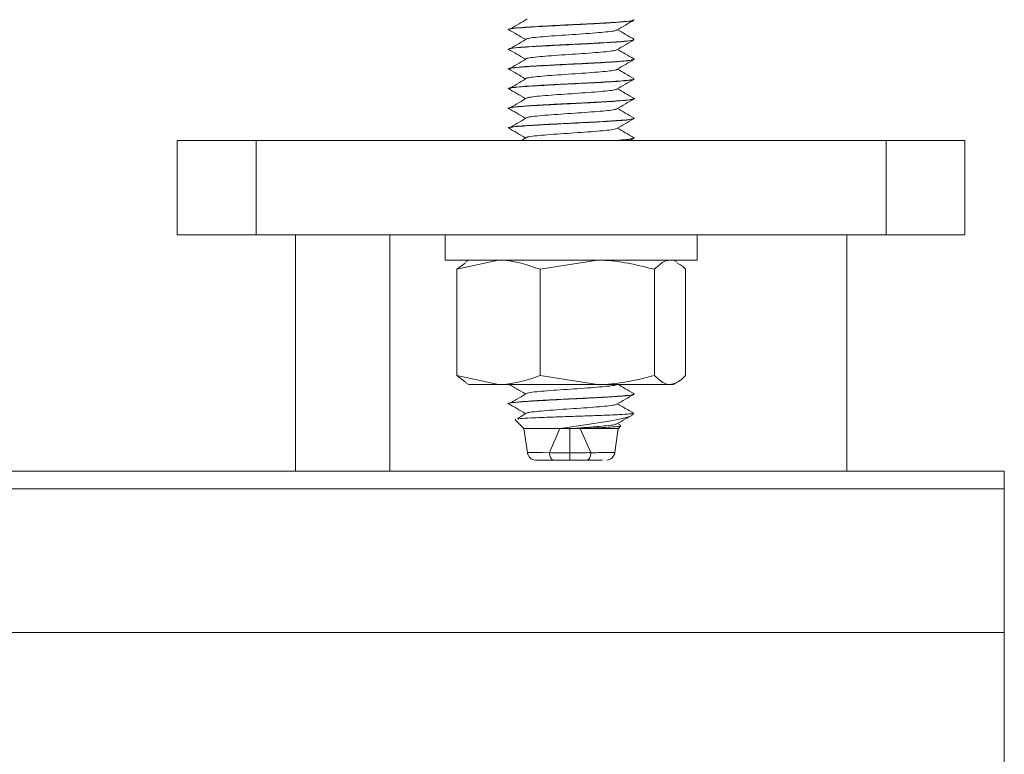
# Model space of a CAD drawing. Header units: millimetres. Extents: x -167 to 576, y -740 to -71.
# Tile 16 of 21: x 514 to 576, y -453 to -406. Entities that reach past the tile are written whole.
import ezdxf

# ---------------------------------------------------------------- set-up
doc = ezdxf.new("R2010")
doc.units = ezdxf.units.MM

msp = doc.modelspace()

# ---------------------------------------------------------------- linework, layer by layer
at = {"color": 7, "linetype": 'Continuous', "lineweight": 15}
for p, q in [((552.942, -405.945), (552.942, -405.935)), ((544.942, -406.559), (544.942, -406.57)), ((552.942, -407.195), (552.942, -407.185)), ((544.942, -407.81), (544.942, -407.82)), ((552.942, -408.445), (552.942, -408.435)), ((544.942, -409.059), (544.942, -409.069)), ((552.942, -409.694), (552.942, -409.684)), ((544.942, -410.31), (544.942, -410.319)), ((552.942, -410.944), (552.942, -410.935)), ((544.942, -411.56), (544.942, -411.57)), ((552.942, -412.195), (552.942, -412.185)), ((544.942, -412.81), (544.942, -412.82)), ((523.942, -419.593), (523.942, -413.593)), ((523.942, -413.593), (528.942, -413.593)), ((528.942, -413.593), (528.942, -419.593)), ((568.942, -413.593), (528.942, -413.593)), ((546.155, -413.378), (545.798, -413.593)), ((552.7, -413.593), (552.929, -413.46)), ((552.942, -413.444), (552.942, -413.435)), ((568.942, -419.593), (568.942, -413.593)), ((568.942, -413.593), (573.942, -413.593)), ((573.942, -413.593), (573.942, -419.593)), ((528.942, -419.593), (523.942, -419.593)), ((568.942, -419.593), (528.942, -419.593)), ((531.442, -434.593), (531.442, -419.593)), ((540.942, -419.593), (540.942, -421.193)), ((556.942, -421.193), (556.942, -419.593)), ((566.442, -434.593), (566.442, -419.593)), ((573.942, -419.593), (568.942, -419.593)), ((556.942, -421.193), (540.942, -421.193)), ((541.689, -421.773), (544.339, -421.193)), ((542.442, -421.193), (542.21, -421.327)), ((546.989, -421.773), (550.615, -421.193)), ((555.674, -421.327), (555.442, -421.193)), ((542.219, -421.375), (541.689, -421.773)), ((541.689, -421.773), (541.689, -428.512)), ((546.989, -421.773), (546.989, -428.512)), ((554.241, -421.773), (554.241, -428.512)), ((556.195, -421.773), (556.195, -428.512)), ((541.689, -428.512), (544.339, -429.093)), ((542.219, -428.91), (541.689, -428.512)), ((546.989, -428.512), (550.615, -429.093)), ((542.21, -428.959), (542.442, -429.093)), ((544.339, -429.093), (542.442, -429.093)), ((550.615, -429.093), (544.339, -429.093)), ((555.218, -429.093), (550.615, -429.093)), ((555.442, -429.093), (555.218, -429.093)), ((555.442, -429.093), (555.674, -428.959)), ((552.942, -429.695), (552.942, -429.685)), ((544.942, -430.309), (544.942, -430.32)), ((552.788, -431.036), (552.908, -430.916)), ((545.42, -431.312), (545.391, -431.294)), ((545.396, -431.336), (545.942, -431.882)), ((552.077, -431.675), (551.887, -431.565)), ((551.942, -431.882), (552.107, -431.717)), ((545.942, -431.882), (546.19, -433.551)), ((545.942, -431.882), (548.22, -431.882)), ((547.573, -433.409), (548.22, -431.882)), ((548.865, -431.882), (548.865, -433.426)), ((549.518, -431.882), (551.942, -431.882)), ((549.518, -431.882), (550.192, -433.409)), ((551.694, -433.556), (551.941, -431.882)), ((548.865, -433.426), (548.865, -433.426)), ((576.442, -434.593), (451.442, -434.593)), ((576.442, -435.718), (576.442, -434.593)), ((576.442, -435.718), (451.442, -435.718)), ((576.442, -444.818), (576.442, -435.718)), ((451.442, -444.818), (576.442, -444.818)), ((576.442, -444.818), (576.442, -724.368))]:
    msp.add_line(p, q, dxfattribs=at)
at = {"color": 8, "linetype": 'Continuous', "lineweight": 15}
msp.add_line((537.442, -434.593), (537.442, -419.593), dxfattribs=at)
at = {"color": 8, "linetype": 'Continuous', "lineweight": 15, "flags": 128}
msp.add_lwpolyline([(546.185, -433.411), (546.345, -433.406), (546.538, -433.406), (547.131, -433.411), (547.57, -433.415), (547.571, -433.415), (547.571, -433.415)], dxfattribs=at)
at = {"color": 7, "linetype": 'Continuous', "lineweight": 15}
for centre, start, end in [((546.682, -433.382), 183.33092, 270.00006), ((551.202, -433.382), 269.97756, 355.57351)]:
    msp.add_arc(centre, 0.5, start, end, dxfattribs=at)
for points, knots in [([(552.896, -405.935), (552.911, -405.942), (552.938, -405.956), (552.871, -405.972), (552.809, -405.986), (552.633, -406.017), (552.169, -406.067), (551.265, -406.124), (550.22, -406.184), (549.147, -406.238), (547.97, -406.294), (546.889, -406.354), (545.936, -406.412), (545.304, -406.469), (544.963, -406.52), (544.978, -406.549), (544.984, -406.559)], [0, 0, 0, 0, 0.036565, 0.066247, 0.080078, 0.103452, 0.213488, 0.308363, 0.395372, 0.490251, 0.565714, 0.676001, 0.763156, 0.857678, 0.946885, 1, 1, 1, 1]), ([(544.998, -406.57), (544.986, -406.56), (544.946, -406.528), (545.373, -406.469), (546.212, -406.404), (547.388, -406.335), (548.738, -406.266), (550.113, -406.201), (551.354, -406.129), (552.299, -406.066), (552.838, -406.005), (552.864, -405.972), (552.872, -405.961)], [0, 0, 0, 0, 0.05054, 0.162999, 0.273639, 0.385416, 0.497162, 0.60783, 0.720278, 0.830428, 0.942975, 1, 1, 1, 1]), ([(546.155, -405.878), (545.982, -405.982), (545.637, -406.19), (545.289, -406.397), (545.115, -406.501)], [0, 0, 0, 0, 0.4999422, 1, 1, 1, 1]), ([(551.851, -406.585), (552.03, -406.481), (552.39, -406.272), (552.749, -406.064), (552.929, -405.96)], [0, 0, 0, 0, 0.499758, 1, 1, 1, 1]), ([(544.965, -406.549), (545.142, -406.653), (545.496, -406.86), (545.851, -407.068), (546.028, -407.172)], [0, 0, 0, 0, 0.500064, 1, 1, 1, 1]), ([(546.186, -407.128), (546.225, -407.118), (546.341, -407.087), (546.803, -407.037), (547.504, -406.979), (548.346, -406.915), (549.243, -406.858), (550.111, -406.796), (550.876, -406.735), (551.451, -406.678), (551.782, -406.625), (551.81, -406.595), (551.819, -406.585)], [0, 0, 0, 0, 0.055936, 0.166935, 0.277368, 0.389674, 0.499476, 0.611272, 0.722863, 0.832798, 0.945141, 1, 1, 1, 1]), ([(552.925, -407.167), (552.745, -407.062), (552.399, -406.862), (552.053, -406.661), (551.887, -406.565)], [0, 0, 0, 0, 0.519652, 1, 1, 1, 1]), ([(552.91, -407.185), (552.912, -407.195), (552.918, -407.227), (552.537, -407.281), (551.859, -407.338), (550.929, -407.394), (549.825, -407.455), (548.604, -407.513), (547.494, -407.569), (546.495, -407.628), (545.641, -407.684), (545.121, -407.744), (544.912, -407.787), (544.953, -407.807), (544.958, -407.81)], [0, 0, 0, 0, 0.052028, 0.159723, 0.246723, 0.324819, 0.441689, 0.523386, 0.614948, 0.710089, 0.79418, 0.901028, 0.987424, 1, 1, 1, 1]), ([(545.039, -407.82), (545.01, -407.811), (544.865, -407.769), (545.648, -407.69), (547.239, -407.59), (549.341, -407.49), (551.326, -407.384), (552.464, -407.303), (552.9, -407.236), (552.914, -407.207), (552.92, -407.195)], [0, 0, 0, 0, 0.040824, 0.204686, 0.36666, 0.528921, 0.692712, 0.854536, 0.937398, 1, 1, 1, 1]), ([(546.155, -407.128), (545.982, -407.232), (545.637, -407.44), (545.289, -407.647), (545.115, -407.751)], [0, 0, 0, 0, 0.4999422, 1, 1, 1, 1]), ([(551.851, -407.835), (552.03, -407.731), (552.39, -407.522), (552.749, -407.314), (552.929, -407.21)], [0, 0, 0, 0, 0.499758, 1, 1, 1, 1]), ([(544.965, -407.799), (545.142, -407.903), (545.496, -408.11), (545.851, -408.318), (546.028, -408.422)], [0, 0, 0, 0, 0.500064, 1, 1, 1, 1]), ([(546.178, -408.378), (546.191, -408.374), (546.263, -408.349), (546.646, -408.302), (547.293, -408.246), (548.11, -408.182), (548.999, -408.124), (549.884, -408.064), (550.682, -408.001), (551.316, -407.944), (551.73, -407.886), (551.799, -407.85), (551.829, -407.835)], [0, 0, 0, 0, 0.024656, 0.136463, 0.246238, 0.358524, 0.46898, 0.579927, 0.692076, 0.801756, 0.913819, 1, 1, 1, 1]), ([(552.925, -408.417), (552.745, -408.312), (552.399, -408.112), (552.053, -407.911), (551.887, -407.815)], [0, 0, 0, 0, 0.519652, 1, 1, 1, 1]), ([(552.892, -408.416), (552.913, -408.423), (552.988, -408.449), (552.802, -408.494), (552.316, -408.554), (551.486, -408.611), (550.433, -408.673), (549.284, -408.731), (548.09, -408.788), (547.233, -408.834), (546.604, -408.872), (546.05, -408.906), (545.499, -408.948), (545.182, -408.989), (545.069, -409.009), (545.025, -409.019), (544.991, -409.029), (544.95, -409.042), (544.954, -409.053), (544.957, -409.059)], [0, 0, 0, 0, 0.034188, 0.11894, 0.215198, 0.299461, 0.400771, 0.494221, 0.568852, 0.6765, 0.701401, 0.742043, 0.840574, 0.902887, 0.924275, 0.936053, 0.948128, 0.967519, 1, 1, 1, 1]), ([(545.07, -409.069), (545.045, -409.052), (544.997, -409.017), (545.469, -408.962), (546.087, -408.913), (546.908, -408.863), (548.163, -408.793), (549.593, -408.728), (550.865, -408.657), (551.707, -408.607), (552.347, -408.558), (552.828, -408.507), (552.81, -408.476), (552.802, -408.461)], [0, 0, 0, 0, 0.089449, 0.174229, 0.257495, 0.340816, 0.425597, 0.590851, 0.675619, 0.759264, 0.842233, 0.926975, 1, 1, 1, 1]), ([(546.155, -408.378), (545.982, -408.482), (545.637, -408.69), (545.289, -408.897), (545.115, -409.001)], [0, 0, 0, 0, 0.4999422, 1, 1, 1, 1]), ([(551.851, -409.085), (552.03, -408.981), (552.39, -408.772), (552.749, -408.564), (552.929, -408.46)], [0, 0, 0, 0, 0.499758, 1, 1, 1, 1]), ([(544.965, -409.049), (545.142, -409.153), (545.496, -409.36), (545.851, -409.568), (546.028, -409.672)], [0, 0, 0, 0, 0.500064, 1, 1, 1, 1]), ([(546.154, -409.629), (546.263, -409.609), (546.481, -409.568), (547.102, -409.512), (547.877, -409.45), (548.755, -409.388), (549.65, -409.331), (550.475, -409.267), (551.172, -409.21), (551.634, -409.149), (551.859, -409.106), (551.848, -409.086), (551.847, -409.085)], [0, 0, 0, 0, 0.108582, 0.218294, 0.330163, 0.441578, 0.551585, 0.663898, 0.77392, 0.885315, 0.997198, 1, 1, 1, 1]), ([(552.925, -409.667), (552.745, -409.562), (552.399, -409.362), (552.053, -409.161), (551.887, -409.065)], [0, 0, 0, 0, 0.519652, 1, 1, 1, 1]), ([(552.901, -409.684), (552.911, -409.692), (552.945, -409.719), (552.639, -409.768), (552.024, -409.827), (551.132, -409.882), (550.049, -409.943), (548.873, -410), (547.718, -410.057), (546.672, -410.117), (545.798, -410.172), (545.209, -410.231), (544.93, -410.278), (544.969, -410.303), (544.979, -410.31)], [0, 0, 0, 0, 0.038525, 0.134999, 0.224371, 0.317357, 0.413856, 0.504791, 0.597521, 0.690381, 0.779695, 0.875608, 0.968208, 1, 1, 1, 1]), ([(545.015, -410.319), (545.055, -410.291), (545.142, -410.229), (546.473, -410.136), (548.406, -410.031), (550.529, -409.93), (552.146, -409.83), (552.972, -409.754), (552.874, -409.715), (552.86, -409.71)], [0, 0, 0, 0, 0.138058, 0.30432, 0.472539, 0.638914, 0.805381, 0.973578, 1, 1, 1, 1]), ([(546.155, -409.628), (545.982, -409.732), (545.637, -409.94), (545.289, -410.147), (545.115, -410.251)], [0, 0, 0, 0, 0.499942, 1, 1, 1, 1]), ([(551.851, -410.335), (552.03, -410.231), (552.39, -410.022), (552.749, -409.814), (552.929, -409.71)], [0, 0, 0, 0, 0.499758, 1, 1, 1, 1]), ([(544.965, -410.299), (545.142, -410.403), (545.496, -410.61), (545.851, -410.818), (546.028, -410.922)], [0, 0, 0, 0, 0.500064, 1, 1, 1, 1]), ([(546.18, -410.879), (546.243, -410.864), (546.396, -410.829), (546.919, -410.777), (547.652, -410.717), (548.511, -410.654), (549.41, -410.597), (550.262, -410.534), (551.001, -410.475), (551.533, -410.416), (551.815, -410.367), (551.822, -410.341), (551.824, -410.335)], [0, 0, 0, 0, 0.077361, 0.187662, 0.298791, 0.410875, 0.520561, 0.632706, 0.743687, 0.854127, 0.966425, 1, 1, 1, 1]), ([(552.925, -410.917), (552.745, -410.812), (552.399, -410.612), (552.053, -410.411), (551.887, -410.315)], [0, 0, 0, 0, 0.519652, 1, 1, 1, 1]), ([(544.963, -411.57), (544.957, -411.566), (544.919, -411.546), (545.105, -411.508), (545.662, -411.438), (546.718, -411.373), (547.992, -411.303), (549.017, -411.254), (550.038, -411.203), (551.294, -411.133), (552.315, -411.068), (552.818, -410.998), (552.979, -410.963), (552.937, -410.946), (552.934, -410.944)], [0, 0, 0, 0, 0.0171488, 0.0988095, 0.1813423, 0.3423221, 0.4248827, 0.5058229, 0.5871454, 0.6697211, 0.8306706, 0.913246, 0.994556, 1, 1, 1, 1]), ([(552.9, -410.916), (552.914, -410.92), (553.007, -410.942), (552.855, -410.982), (552.419, -411.045), (551.706, -411.097), (550.742, -411.155), (549.658, -411.214), (548.406, -411.272), (547.289, -411.331), (546.286, -411.39), (545.523, -411.445), (545.028, -411.505), (544.978, -411.542), (544.954, -411.56)], [0, 0, 0, 0, 0.016045, 0.105261, 0.195867, 0.292088, 0.356802, 0.469433, 0.55185, 0.64518, 0.735051, 0.824572, 0.915148, 1, 1, 1, 1]), ([(546.155, -410.878), (545.982, -410.982), (545.637, -411.19), (545.289, -411.397), (545.115, -411.501)], [0, 0, 0, 0, 0.499943, 1, 1, 1, 1]), ([(551.851, -411.585), (552.03, -411.481), (552.39, -411.272), (552.749, -411.064), (552.929, -410.96)], [0, 0, 0, 0, 0.499758, 1, 1, 1, 1]), ([(544.965, -411.549), (545.142, -411.653), (545.496, -411.86), (545.851, -412.068), (546.028, -412.172)], [0, 0, 0, 0, 0.500064, 1, 1, 1, 1]), ([(546.186, -412.128), (546.215, -412.12), (546.316, -412.091), (546.752, -412.042), (547.436, -411.984), (548.271, -411.921), (549.166, -411.863), (550.04, -411.802), (550.816, -411.74), (551.411, -411.683), (551.766, -411.628), (551.806, -411.597), (551.82, -411.585)], [0, 0, 0, 0, 0.046074, 0.15737, 0.267533, 0.379878, 0.489825, 0.601393, 0.713204, 0.822998, 0.935296, 1, 1, 1, 1]), ([(552.925, -412.167), (552.745, -412.062), (552.399, -411.862), (552.053, -411.661), (551.887, -411.565)], [0, 0, 0, 0, 0.519653, 1, 1, 1, 1]), ([(552.913, -412.185), (552.923, -412.189), (552.947, -412.201), (552.871, -412.222), (552.685, -412.262), (552.286, -412.304), (551.806, -412.339), (551.555, -412.355), (551.424, -412.363), (551.357, -412.367), (551.324, -412.369), (551.308, -412.37), (551.303, -412.371), (551.302, -412.371), (551.302, -412.371), (551.302, -412.371), (551.302, -412.371), (551.302, -412.371), (551.301, -412.371), (551.3, -412.371), (551.262, -412.373), (551.15, -412.38), (550.807, -412.401), (550.132, -412.438), (549.192, -412.485), (548.03, -412.541), (546.885, -412.604), (546.065, -412.655), (545.627, -412.69), (545.245, -412.728), (544.954, -412.769), (544.974, -412.8), (544.98, -412.81)], [0, 0, 0, 0, 0.022979, 0.058575, 0.104784, 0.208193, 0.254369, 0.277471, 0.289024, 0.2948, 0.297689, 0.299133, 0.299314, 0.299325, 0.299326, 0.299328, 0.299334, 0.299346, 0.299368, 0.29946, 0.299652, 0.310884, 0.332026, 0.396873, 0.487149, 0.557495, 0.673993, 0.773145, 0.81087, 0.84565, 0.95298, 1, 1, 1, 1]), ([(545.064, -412.82), (545.033, -412.807), (544.922, -412.76), (545.819, -412.677), (547.506, -412.576), (549.634, -412.476), (551.525, -412.371), (552.731, -412.285), (552.784, -412.231), (552.804, -412.211)], [0, 0, 0, 0, 0.064618, 0.232943, 0.399946, 0.566397, 0.734856, 0.901593, 1, 1, 1, 1]), ([(546.155, -412.128), (545.982, -412.232), (545.637, -412.44), (545.289, -412.647), (545.115, -412.751)], [0, 0, 0, 0, 0.499942, 1, 1, 1, 1]), ([(551.851, -412.835), (552.03, -412.731), (552.39, -412.522), (552.749, -412.314), (552.929, -412.21)], [0, 0, 0, 0, 0.499758, 1, 1, 1, 1]), ([(544.965, -412.799), (545.142, -412.903), (545.496, -413.11), (545.851, -413.318), (546.028, -413.422)], [0, 0, 0, 0, 0.500064, 1, 1, 1, 1]), ([(546.171, -413.378), (546.178, -413.375), (546.24, -413.352), (546.601, -413.307), (547.229, -413.251), (548.036, -413.188), (548.922, -413.128), (549.81, -413.069), (550.619, -413.006), (551.27, -412.949), (551.713, -412.889), (551.798, -412.852), (551.837, -412.834)], [0, 0, 0, 0, 0.014808, 0.126786, 0.236476, 0.348667, 0.459445, 0.570045, 0.682284, 0.792006, 0.903896, 1, 1, 1, 1]), ([(552.925, -413.417), (552.745, -413.312), (552.399, -413.112), (552.053, -412.911), (551.887, -412.815)], [0, 0, 0, 0, 0.519652, 1, 1, 1, 1]), ([(552.911, -413.435), (552.914, -413.444), (552.923, -413.477), (552.536, -413.53), (552.049, -413.573), (551.765, -413.591), (551.741, -413.593)], [0, 0, 0, 0, 0.191689, 0.638659, 0.968918, 1, 1, 1, 1]), ([(551.884, -413.593), (552.085, -413.577), (552.498, -413.543), (552.881, -413.498), (552.836, -413.47), (552.819, -413.46)], [0, 0, 0, 0, 0.374155, 0.76539, 1, 1, 1, 1]), ([(544.339, -421.193), (544.402, -421.193), (545.297, -421.202), (546.173, -421.498), (546.989, -421.773)], [0, 0, 0, 0, 0.070216, 1, 1, 1, 1]), ([(550.615, -421.193), (550.701, -421.193), (551.926, -421.202), (553.126, -421.498), (554.241, -421.773)], [0, 0, 0, 0, 0.070217, 1, 1, 1, 1]), ([(555.218, -421.193), (555.129, -421.201), (554.799, -421.233), (554.477, -421.545), (554.241, -421.773)], [0, 0, 0, 0, 0.268635, 1, 1, 1, 1]), ([(556.195, -421.773), (556.113, -421.681), (555.94, -421.486), (555.761, -421.429), (555.667, -421.398)], [0, 0, 0, 0, 0.473935, 1, 1, 1, 1]), ([(544.339, -429.093), (544.402, -429.092), (545.297, -429.084), (546.173, -428.788), (546.989, -428.512)], [0, 0, 0, 0, 0.070216, 1, 1, 1, 1]), ([(550.615, -429.093), (550.701, -429.092), (551.926, -429.084), (553.126, -428.788), (554.241, -428.512)], [0, 0, 0, 0, 0.070217, 1, 1, 1, 1]), ([(555.218, -429.093), (555.129, -429.084), (554.799, -429.052), (554.477, -428.74), (554.241, -428.512)], [0, 0, 0, 0, 0.2686351, 1, 1, 1, 1]), ([(556.195, -428.512), (556.113, -428.6), (555.794, -428.94), (555.464, -429.028), (555.218, -429.093)], [0, 0, 0, 0, 0.2575495, 1, 1, 1, 1]), ([(544.999, -429.069), (545.164, -429.166), (545.507, -429.367), (545.851, -429.568), (546.028, -429.672)], [0, 0, 0, 0, 0.48361, 1, 1, 1, 1]), ([(546.183, -429.629), (546.237, -429.616), (546.375, -429.582), (546.874, -429.531), (547.595, -429.471), (548.448, -429.408), (549.346, -429.352), (550.205, -429.289), (550.954, -429.228), (551.503, -429.171), (551.803, -429.12), (551.817, -429.093), (551.821, -429.085)], [0, 0, 0, 0, 0.069201, 0.179751, 0.290622, 0.402812, 0.512512, 0.624547, 0.735781, 0.845997, 0.958334, 1, 1, 1, 1]), ([(552.925, -429.667), (552.745, -429.562), (552.399, -429.362), (552.053, -429.161), (551.887, -429.065)], [0, 0, 0, 0, 0.519652, 1, 1, 1, 1]), ([(552.904, -429.666), (552.916, -429.669), (552.97, -429.681), (552.937, -429.696), (552.852, -429.735), (552.501, -429.787), (551.751, -429.844), (550.791, -429.902), (549.697, -429.962), (548.493, -430.018), (547.413, -430.074), (546.426, -430.131), (545.599, -430.187), (545.096, -430.249), (544.896, -430.289), (544.945, -430.309), (544.946, -430.309)], [0, 0, 0, 0, 0.011676, 0.053373, 0.080546, 0.194001, 0.280955, 0.356669, 0.468483, 0.543625, 0.634661, 0.723176, 0.807159, 0.908164, 0.997317, 1, 1, 1, 1]), ([(545.007, -430.32), (544.988, -430.313), (544.883, -430.278), (545.425, -430.212), (546.643, -430.125), (548.519, -430.026), (550.491, -429.931), (551.975, -429.842), (552.804, -429.768), (552.83, -429.726), (552.838, -429.711)], [0, 0, 0, 0, 0.033024, 0.174675, 0.314112, 0.480474, 0.645174, 0.785375, 0.926638, 1, 1, 1, 1]), ([(546.155, -429.628), (545.982, -429.732), (545.637, -429.94), (545.289, -430.147), (545.115, -430.251)], [0, 0, 0, 0, 0.499943, 1, 1, 1, 1]), ([(551.851, -430.335), (552.03, -430.231), (552.39, -430.022), (552.749, -429.814), (552.929, -429.71)], [0, 0, 0, 0, 0.499757, 1, 1, 1, 1]), ([(544.965, -430.299), (545.142, -430.403), (545.496, -430.61), (545.851, -430.818), (546.028, -430.922)], [0, 0, 0, 0, 0.500063, 1, 1, 1, 1]), ([(546.184, -430.878), (546.207, -430.871), (546.296, -430.844), (546.711, -430.796), (547.381, -430.739), (548.209, -430.675), (549.102, -430.617), (549.981, -430.556), (550.766, -430.494), (551.376, -430.437), (551.753, -430.381), (551.803, -430.348), (551.822, -430.335)], [0, 0, 0, 0, 0.037912, 0.149425, 0.259409, 0.371754, 0.481864, 0.593218, 0.70518, 0.814897, 0.92713, 1, 1, 1, 1]), ([(552.925, -430.917), (552.745, -430.812), (552.399, -430.612), (552.053, -430.411), (551.887, -430.315)], [0, 0, 0, 0, 0.519651, 1, 1, 1, 1]), ([(546.155, -430.878), (545.983, -430.982), (545.775, -431.107), (545.567, -431.231), (545.532, -431.252)], [0, 0, 0, 0, 0.832601, 1, 1, 1, 1]), ([(545.544, -431.274), (545.591, -431.266), (545.729, -431.244), (546.374, -431.21), (547.369, -431.168), (548.581, -431.124), (549.858, -431.084), (551.061, -431.04), (552.058, -431), (552.708, -430.956), (552.961, -430.925), (552.887, -430.907), (552.871, -430.904)], [0, 0, 0, 0, 0.056884, 0.166528, 0.276306, 0.388949, 0.501547, 0.616289, 0.731916, 0.848549, 0.967184, 1, 1, 1, 1]), ([(552.781, -431.03), (552.782, -431.033), (552.801, -431.09), (552.411, -431.202), (551.633, -431.371), (550.576, -431.529), (549.373, -431.706), (548.613, -431.822), (548.22, -431.882)], [0, 0, 0, 0, 0.013005, 0.22933, 0.426687, 0.62448, 0.805846, 1, 1, 1, 1]), ([(551.851, -431.585), (552.03, -431.481), (552.318, -431.314), (552.605, -431.148), (552.712, -431.085)], [0, 0, 0, 0, 0.625572, 1, 1, 1, 1]), ([(548.865, -431.882), (549.158, -431.863), (549.75, -431.824), (550.566, -431.76), (551.23, -431.703), (551.698, -431.642), (551.797, -431.603), (551.845, -431.584)], [0, 0, 0, 0, 0.2005605, 0.4054436, 0.6057866, 0.8096331, 1, 1, 1, 1]), ([(549.518, -431.882), (549.849, -431.867), (550.511, -431.838), (551.332, -431.798), (551.895, -431.755), (552.155, -431.72), (552.088, -431.7), (552.067, -431.693)], [0, 0, 0, 0, 0.2208746, 0.4417375, 0.6640884, 0.8921798, 1, 1, 1, 1]), ([(548.865, -431.882), (548.758, -431.882), (548.597, -431.882), (548.382, -431.882), (548.274, -431.882), (548.22, -431.882)], [0, 0, 0, 0, 0.497087, 0.748191, 1, 1, 1, 1]), ([(549.518, -431.882), (549.409, -431.882), (549.246, -431.882), (549.028, -431.882), (548.919, -431.882), (548.865, -431.882)], [0, 0, 0, 0, 0.496983, 0.748105, 1, 1, 1, 1]), ([(547.571, -433.415), (547.571, -433.415), (547.571, -433.415), (547.571, -433.415), (547.572, -433.415)], [0, 0, 0, 0, 0.032925, 1, 1, 1, 1]), ([(547.572, -433.415), (547.572, -433.414), (547.572, -433.412), (547.573, -433.41), (547.573, -433.409)], [0, 0, 0, 0, 0.689563, 1, 1, 1, 1]), ([(547.572, -433.415), (547.577, -433.471), (547.586, -433.582), (547.636, -433.726), (547.705, -433.831), (547.769, -433.872), (547.811, -433.881), (547.825, -433.882), (547.83, -433.882)], [0, 0, 0, 0, 0.224166, 0.448322, 0.6725, 0.896688, 0.960778, 1, 1, 1, 1]), ([(547.573, -433.409), (547.573, -433.409), (547.603, -433.412), (547.761, -433.416), (548.068, -433.427), (548.475, -433.431), (548.748, -433.426), (548.865, -433.426), (548.865, -433.426)], [0, 0, 0, 0, 0.00004, 0.080488, 0.398424, 0.741602, 0.999956, 1, 1, 1, 1]), ([(548.865, -433.426), (548.865, -433.426), (548.886, -433.426), (549.035, -433.429), (549.312, -433.429), (549.738, -433.428), (550.039, -433.409), (550.192, -433.409), (550.192, -433.409)], [0, 0, 0, 0, 0.000043, 0.046811, 0.32294, 0.600136, 0.999961, 1, 1, 1, 1]), ([(548.879, -433.882), (548.878, -433.882), (548.878, -433.881), (548.876, -433.874), (548.872, -433.836), (548.868, -433.734), (548.866, -433.592), (548.865, -433.481), (548.865, -433.426)], [0, 0, 0, 0, 0.038784, 0.090406, 0.317829, 0.545219, 0.772605, 1, 1, 1, 1]), ([(550.193, -433.415), (550.189, -433.471), (550.18, -433.582), (550.135, -433.726), (550.071, -433.831), (550.012, -433.872), (549.973, -433.881), (549.961, -433.882), (549.956, -433.882)], [0, 0, 0, 0, 0.224082, 0.448159, 0.672252, 0.896356, 0.961111, 1, 1, 1, 1]), ([(550.192, -433.409), (550.193, -433.41), (550.193, -433.412), (550.193, -433.414), (550.193, -433.415)], [0, 0, 0, 0, 0.6882776, 1, 1, 1, 1]), ([(550.193, -433.415), (550.194, -433.415), (550.194, -433.415), (550.195, -433.415), (550.195, -433.415)], [0, 0, 0, 0, 0.9679227, 1, 1, 1, 1]), ([(547.83, -433.882), (547.704, -433.882), (547.361, -433.882), (547.016, -433.882), (546.761, -433.882), (546.64, -433.882), (546.683, -433.882), (546.683, -433.882)], [0, 0, 0, 0, 0.188628, 0.513172, 0.673663, 0.998116, 1, 1, 1, 1]), ([(548.879, -433.882), (548.782, -433.882), (548.561, -433.882), (548.233, -433.882), (547.983, -433.882), (547.857, -433.882), (547.83, -433.882)], [0, 0, 0, 0, 0.261202, 0.600243, 0.91431, 1, 1, 1, 1]), ([(549.956, -433.882), (549.821, -433.882), (549.592, -433.882), (549.243, -433.882), (549.019, -433.882), (548.898, -433.882), (548.879, -433.882)], [0, 0, 0, 0, 0.401294, 0.674882, 0.94842, 1, 1, 1, 1]), ([(550.928, -433.882), (550.797, -433.882), (550.548, -433.882), (550.146, -433.882), (549.956, -433.882)], [0, 0, 0, 0, 0.528132, 1, 1, 1, 1])]:
    msp.add_open_spline(points, degree=3, knots=knots, dxfattribs=at)
at = {"color": 8, "linetype": 'Continuous', "lineweight": 15}
msp.add_open_spline([(550.195, -433.415), (550.195, -433.415), (550.431, -433.415), (550.91, -433.406), (551.437, -433.405), (551.707, -433.407), (551.674, -433.411), (551.665, -433.412)], degree=3, knots=[0, 0, 0, 0, 0.000022, 0.261436, 0.575427, 0.887864, 1, 1, 1, 1], dxfattribs=at)

doc.saveas('drawing.dxf')
